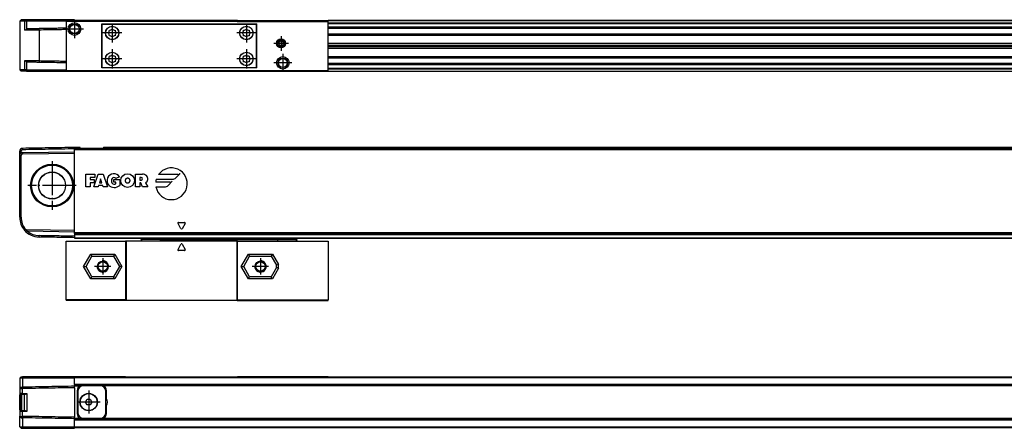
# Model space of a CAD drawing. Header units: millimetres. Extents: x -500 to 879, y -326 to 328.
# Tile 17 of 19: x 179 to 529, y 72 to 217. Entities that reach past the tile are written whole.
import ezdxf

# ---------------------------------------------------------------- set-up
doc = ezdxf.new("R2010")
doc.units = ezdxf.units.MM
doc.linetypes.add('DOT_CENTER', pattern=[14, 12, -1, 0, -1])
doc.layers.add('1', color=7, linetype='Continuous')

# ---------------------------------------------------------------- blocks, each defined once
blk = doc.blocks.new('REGLA_S-520-T__1', base_point=(179.5, 198.35))
at = {"color": 7, "linetype": 'Continuous'}
for p, q in [((180, 216.65), (179.5, 216.15)), ((179.5, 216.15), (179.5, 198.85)), ((181.2, 216.15), (179.5, 216.15)), ((181.58, 216.65), (180, 216.65)), ((181.94, 216.15), (181.2, 216.15)), ((181.95, 216.65), (181.58, 216.65)), ((196, 216.15), (181.94, 216.15)), ((182.26, 213.41), (181.94, 213.19)), ((199, 216.65), (181.95, 216.65)), ((199, 216.65), (199, 216.35)), ((204.73, 216.35), (199, 216.35)), ((213.27, 216.35), (204.73, 216.35)), ((217.13, 216.35), (213.27, 216.35)), ((256.87, 216.35), (217.13, 216.35)), ((256.87, 216.35), (260.73, 216.35)), ((260.73, 216.35), (269.27, 216.35)), ((269.27, 216.35), (289, 216.35)), ((818, 216.35), (289, 216.35)), ((289, 213.81), (818, 213.81)), ((818, 211.38), (289, 211.38)), ((289, 208.3), (815, 208.3)), ((289, 207.64), (815, 207.64)), ((815, 207.35), (289, 207.35)), ((815, 207.06), (289, 207.06)), ((815, 206.4), (289, 206.4)), ((289, 203.32), (818, 203.32)), ((182.26, 201.59), (181.94, 201.81)), ((818, 200.89), (289, 200.89)), ((180, 198.35), (179.5, 198.85)), ((181.2, 198.85), (179.5, 198.85)), ((181.58, 198.35), (180, 198.35)), ((181.94, 198.85), (181.2, 198.85)), ((181.95, 198.35), (181.58, 198.35)), ((181.94, 198.85), (196, 198.85)), ((181.95, 198.35), (196, 198.35)), ((196, 198.35), (198.95, 198.35)), ((199, 198.35), (217.13, 198.35)), ((217.13, 198.35), (256.87, 198.35)), ((256.87, 198.35), (289, 198.35)), ((289, 198.35), (818, 198.35))]:
    blk.add_line(p, q, dxfattribs=at)
at = {"color": 3, "linetype": 'Continuous'}
for p, q in [((181.58, 216.65), (181.2, 216.15)), ((181.2, 216.15), (181.2, 212.89)), ((181.95, 216.65), (181.94, 216.15)), ((181.94, 216.15), (181.94, 213.19)), ((186.38, 212.98), (186.38, 213.48)), ((256.82, 216.25), (217.18, 216.25)), ((818, 216.25), (289, 216.25)), ((289, 215.53), (818, 215.53)), ((289, 215.35), (818, 215.35)), ((289, 214.09), (818, 214.09)), ((289, 213.61), (818, 213.61)), ((186.38, 212.98), (186.38, 202.02)), ((818, 211.58), (289, 211.58)), ((289, 211.24), (815, 211.24)), ((815, 211.04), (289, 211.04)), ((289, 203.66), (815, 203.66)), ((815, 203.46), (289, 203.46)), ((289, 203.12), (818, 203.12)), ((181.2, 202.11), (181.2, 198.85)), ((181.94, 201.81), (181.94, 198.85)), ((186.38, 202.02), (186.38, 201.52)), ((818, 201.09), (289, 201.09)), ((818, 200.61), (289, 200.61)), ((818, 199.35), (289, 199.35)), ((181.58, 198.35), (181.2, 198.85)), ((181.95, 198.35), (181.94, 198.85)), ((217.18, 198.45), (256.82, 198.45)), ((818, 199.17), (289, 199.17)), ((289, 198.45), (818, 198.45))]:
    blk.add_line(p, q, dxfattribs=at)
at = {"color": 7, "linetype": 'Continuous'}
for points, knots in [([(186.38, 213.48), (185.93, 213.47), (185.05, 213.46), (183.91, 213.44), (182.99, 213.42), (182.5, 213.41), (182.26, 213.41)], [0, 0, 0, 0, 1.348748, 2.635871, 3.411692, 4.119118, 4.119118, 4.119118, 4.119118]), ([(196, 213.65), (195.45, 213.64), (194.35, 213.62), (192.19, 213.58), (189.54, 213.53), (187.43, 213.5), (186.38, 213.48)], [0, 0, 0, 0, 1.651431, 3.302863, 6.463121, 9.622621, 9.622621, 9.622621, 9.622621]), ([(181.28, 212.89), (181.26, 212.89), (181.24, 212.89), (181.21, 212.89), (181.2, 212.89)], [0, 0, 0, 0, 0.03784451, 0.07535163, 0.07535163, 0.07535163, 0.07535163]), ([(181.94, 213.19), (181.88, 213.15), (181.75, 213.07), (181.57, 212.98), (181.41, 212.92), (181.31, 212.9), (181.28, 212.89)], [0, 0, 0, 0, 0.2322232, 0.4424336, 0.6194337, 0.7344718, 0.7344718, 0.7344718, 0.7344718]), ([(186.38, 212.98), (185.89, 212.97), (184.95, 212.96), (183.6, 212.93), (182.38, 212.91), (181.63, 212.9), (181.28, 212.89)], [0, 0, 0, 0, 1.45285, 2.839722, 4.057135, 5.101104, 5.101104, 5.101104, 5.101104]), ([(196, 213.15), (195.45, 213.14), (194.35, 213.12), (192.19, 213.08), (189.54, 213.03), (187.43, 213), (186.38, 212.98)], [0, 0, 0, 0, 1.651431, 3.302863, 6.463247, 9.623627, 9.623627, 9.623627, 9.623627]), ([(181.29, 202.11), (181.28, 202.11), (181.25, 202.11), (181.22, 202.11), (181.2, 202.11)], [0, 0, 0, 0, 0.04570452, 0.09092027, 0.09092027, 0.09092027, 0.09092027]), ([(186.38, 202.02), (185.89, 202.03), (184.95, 202.04), (183.6, 202.07), (182.39, 202.09), (181.64, 202.1), (181.29, 202.11)], [0, 0, 0, 0, 1.45285, 2.839722, 4.047794, 5.085535, 5.085535, 5.085535, 5.085535]), ([(181.29, 202.11), (181.33, 202.1), (181.42, 202.07), (181.56, 202.02), (181.74, 201.94), (181.87, 201.86), (181.94, 201.81)], [0, 0, 0, 0, 0.1301788, 0.2770345, 0.4475943, 0.7194568, 0.7194568, 0.7194568, 0.7194568]), ([(186.38, 201.52), (185.93, 201.53), (185.05, 201.54), (183.91, 201.56), (182.99, 201.58), (182.5, 201.59), (182.26, 201.59)], [0, 0, 0, 0, 1.348748, 2.635871, 3.411692, 4.119118, 4.119118, 4.119118, 4.119118]), ([(196, 201.85), (195.45, 201.86), (194.35, 201.88), (192.19, 201.92), (189.54, 201.97), (187.43, 202), (186.38, 202.02)], [0, 0, 0, 0, 1.651431, 3.302863, 6.463247, 9.623627, 9.623627, 9.623627, 9.623627]), ([(196, 201.35), (195.45, 201.36), (194.35, 201.38), (192.19, 201.42), (189.54, 201.47), (187.43, 201.5), (186.38, 201.52)], [0, 0, 0, 0, 1.651431, 3.302863, 6.463121, 9.622621, 9.622621, 9.622621, 9.622621])]:
    blk.add_open_spline(points, degree=3, knots=knots, dxfattribs=at)
blk = doc.blocks.new('CABEZA_ROSCADA_REGLA_S__2', base_point=(196, 198.35))
at = {"color": 7, "linetype": 'Continuous'}
for p, q in [((199, 216.35), (196, 216.35)), ((196, 216.35), (196, 216.05)), ((196, 216.05), (196, 198.65)), ((217.3, 216.05), (196, 216.05)), ((204.73, 216.35), (199, 216.35)), ((213.27, 216.35), (204.73, 216.35)), ((208.65, 215.15), (209.55, 215.15)), ((208.65, 199.55), (208.65, 215.15)), ((209.55, 215), (208.82, 215)), ((208.82, 199.7), (208.82, 215)), ((209.55, 215.15), (262.8, 215.15)), ((209.55, 215.15), (209.55, 215)), ((262.8, 215), (209.55, 215)), ((217.13, 216.35), (213.27, 216.35)), ((217.3, 216.05), (217.13, 216.35)), ((256.7, 216.05), (217.3, 216.05)), ((256.87, 216.35), (256.7, 216.05)), ((256.7, 216.05), (289, 216.05)), ((256.87, 216.35), (260.73, 216.35)), ((260.73, 216.35), (269.27, 216.35)), ((262.8, 215.15), (263.7, 215.15)), ((262.8, 215), (262.8, 215.15)), ((263.52, 215), (262.8, 215)), ((263.52, 215), (263.52, 199.7)), ((263.7, 199.55), (263.7, 215.15)), ((269.27, 216.35), (289, 216.35)), ((289, 216.05), (289, 216.35)), ((289, 198.65), (289, 216.05)), ((272.3, 209.12), (271.55, 208.68)), ((271.55, 208.68), (271.55, 207.82)), ((271.55, 207.82), (272.3, 207.38)), ((273.05, 208.68), (272.3, 209.12)), ((272.3, 207.38), (273.05, 207.82)), ((273.05, 207.82), (273.05, 208.68)), ((209.55, 199.55), (208.65, 199.55)), ((208.82, 199.7), (209.55, 199.7)), ((209.55, 199.7), (262.8, 199.7)), ((209.55, 199.7), (209.55, 199.55)), ((262.8, 199.55), (209.55, 199.55)), ((262.8, 199.7), (263.52, 199.7)), ((262.8, 199.55), (262.8, 199.7)), ((263.7, 199.55), (262.8, 199.55)), ((196, 198.65), (217.3, 198.65)), ((196, 198.65), (196, 198.35)), ((196, 198.35), (198.95, 198.35)), ((198.95, 198.35), (199, 198.35)), ((199, 198.35), (217.13, 198.35)), ((217.13, 198.35), (217.3, 198.65)), ((217.3, 198.65), (256.7, 198.65)), ((256.7, 198.65), (289, 198.65)), ((256.7, 198.65), (256.87, 198.35)), ((256.87, 198.35), (289, 198.35)), ((289, 198.35), (289, 198.65))]:
    blk.add_line(p, q, dxfattribs=at)
for centre, radius in [((198.95, 213.35), 2.24), ((198.95, 213.35), 1.74), ((198.95, 213.35), 1.62), ((212.35, 211.95), 2.4), ((212.35, 211.95), 2.35), ((260, 211.95), 2.4), ((260, 211.95), 2.35), ((272.3, 208.25), 1.6), ((272.3, 208.25), 1.43), ((272.3, 208.25), 1.25), ((212.35, 202.75), 2.4), ((212.35, 202.75), 2.35), ((260, 202.75), 2.4), ((260, 202.75), 2.35), ((272.95, 201.35), 2.2), ((272.95, 201.35), 1.7), ((272.95, 201.35), 1.6)]:
    blk.add_circle(centre, radius, dxfattribs=at)
for centre, start, end in [((211.32, 214.45), 271.4323, 313.5677), ((213.38, 214.45), 226.4323, 268.5677), ((258.97, 214.45), 271.4323, 313.5677), ((261.03, 214.45), 226.4323, 268.5677), ((209.85, 212.98), 316.4323, 358.5677), ((209.85, 210.92), 1.4323, 43.5677), ((211.32, 209.45), 46.4323, 88.5677), ((213.38, 209.45), 91.4323, 133.5677), ((214.85, 212.98), 181.4323, 223.5677), ((214.85, 210.92), 136.4323, 178.5677), ((257.5, 212.98), 316.4323, 358.5677), ((257.5, 210.92), 1.4323, 43.5677), ((258.97, 209.45), 46.4323, 88.5677), ((261.03, 209.45), 91.4323, 133.5677), ((262.5, 212.98), 181.4323, 223.5677), ((262.5, 210.92), 136.4323, 178.5677), ((209.85, 203.78), 316.4323, 358.5677), ((211.32, 205.25), 271.4323, 313.5677), ((213.38, 205.25), 226.4323, 268.5677), ((214.85, 203.78), 181.4323, 223.5677), ((257.5, 203.78), 316.4323, 358.5677), ((258.97, 205.25), 271.4323, 313.5677), ((261.03, 205.25), 226.4323, 268.5677), ((262.5, 203.78), 181.4323, 223.5677), ((209.85, 201.72), 1.4323, 43.5677), ((211.32, 200.25), 46.4323, 88.5677), ((213.38, 200.25), 91.4323, 133.5677), ((214.85, 201.72), 136.4323, 178.5677), ((257.5, 201.72), 1.4323, 43.5677), ((258.97, 200.25), 46.4323, 88.5677), ((261.03, 200.25), 91.4323, 133.5677), ((262.5, 201.72), 136.4323, 178.5677)]:
    blk.add_arc(centre, 1.5, start, end, dxfattribs=at)
at = {"layer": '1', "color": 2, "linetype": 'DOT_CENTER'}
for p, q in [((202.19, 213.35), (195.7, 213.35)), ((198.95, 216.59), (198.95, 210.11)), ((212.35, 215.35), (212.35, 208.55)), ((260, 215.35), (260, 208.55)), ((215.75, 211.95), (208.95, 211.95)), ((263.4, 211.95), (256.6, 211.95)), ((272.3, 210.85), (272.3, 205.65)), ((274.9, 208.25), (269.7, 208.25)), ((212.35, 206.15), (212.35, 199.35)), ((260, 206.15), (260, 199.35)), ((272.95, 204.55), (272.95, 198.15)), ((215.75, 202.75), (208.95, 202.75)), ((263.4, 202.75), (256.6, 202.75)), ((276.15, 201.35), (269.75, 201.35))]:
    blk.add_line(p, q, dxfattribs=at)
blk = doc.blocks.new('REGLA_S2-520-T__3', base_point=(179.5, 198.35))
for name, p in [('REGLA_S-520-T__1', (179.5, 198.35)), ('CABEZA_ROSCADA_REGLA_S__2', (196, 198.35))]:
    blk.add_blockref(name, p)
blk = doc.blocks.new('Bottom4', base_point=(283.5, 207.5))
blk.add_blockref('REGLA_S2-520-T__3', (179.5, 198.35))
blk = doc.blocks.new('CABEZA_ROSCADA_REGLA_S__4', base_point=(196, 117.05))
at = {"color": 7, "linetype": 'Continuous'}
for p, q in [((196, 117.35), (196, 138.15)), ((196, 138.15), (217.13, 138.15)), ((217.3, 138.15), (217.13, 138.15)), ((217.13, 138.15), (217.13, 117.35)), ((217.3, 138.15), (217.3, 117.05)), ((222.37, 138.15), (217.3, 138.15)), ((222.3, 139.15), (222.79, 138.66)), ((222.78, 138.15), (222.37, 138.15)), ((229.4, 138.15), (222.78, 138.15)), ((229.4, 138.74), (228.99, 139.15)), ((256.7, 138.15), (229.4, 138.15)), ((235.72, 135.18), (236.78, 137.03)), ((237.22, 137.03), (238.28, 135.18)), ((256.7, 117.05), (256.7, 138.15)), ((256.87, 138.15), (256.7, 138.15)), ((256.87, 138.15), (271.19, 138.15)), ((256.87, 117.35), (256.87, 138.15)), ((271.6, 139.15), (271.19, 138.74)), ((271.19, 138.15), (277.79, 138.15)), ((277.78, 138.66), (278.27, 139.15)), ((277.79, 138.15), (278.21, 138.15)), ((278.21, 138.15), (289, 138.15)), ((289, 138.15), (289, 117.35)), ((204.73, 133.55), (205.16, 132.8)), ((213.27, 133.55), (212.84, 132.8)), ((238.07, 134.8), (235.93, 134.8)), ((260.73, 133.55), (261.16, 132.8)), ((269.27, 133.55), (268.84, 132.8)), ((203.05, 129.15), (205.16, 132.8)), ((205.16, 132.8), (212.84, 132.8)), ((212.84, 132.8), (214.95, 129.15)), ((259.05, 129.15), (261.16, 132.8)), ((261.16, 132.8), (268.84, 132.8)), ((268.84, 132.8), (270.7, 129.58)), ((271.45, 129.78), (270.7, 129.58)), ((270.7, 128.72), (270.7, 129.58)), ((202.19, 129.15), (203.05, 129.15)), ((205.16, 125.5), (203.05, 129.15)), ((214.95, 129.15), (212.84, 125.5)), ((215.81, 129.15), (214.95, 129.15)), ((258.19, 129.15), (259.05, 129.15)), ((261.16, 125.5), (259.05, 129.15)), ((270.7, 128.72), (268.84, 125.5)), ((271.45, 128.52), (270.7, 128.72)), ((204.73, 124.75), (205.16, 125.5)), ((212.84, 125.5), (205.16, 125.5)), ((213.27, 124.75), (212.84, 125.5)), ((260.73, 124.75), (261.16, 125.5)), ((268.84, 125.5), (261.16, 125.5)), ((269.27, 124.75), (268.84, 125.5)), ((217.13, 117.35), (196, 117.35)), ((196, 117.35), (196, 117.05)), ((217.3, 117.05), (196, 117.05)), ((217.3, 117.05), (217.13, 117.35)), ((256.7, 117.05), (217.3, 117.05)), ((256.87, 117.35), (256.7, 117.05)), ((256.7, 117.05), (289, 117.05)), ((256.87, 117.35), (289, 117.35)), ((289, 117.05), (289, 117.35))]:
    blk.add_line(p, q, dxfattribs=at)
at = {"color": 3, "linetype": 'Continuous'}
for p, q in [((222.46, 139.15), (222.87, 138.74)), ((229.4, 138.74), (222.87, 138.74)), ((229.45, 138.65), (271.14, 138.65)), ((271.19, 138.74), (277.7, 138.74)), ((277.7, 138.74), (278.11, 139.15)), ((202.19, 129.15), (204.73, 133.55)), ((204.73, 133.55), (213.27, 133.55)), ((213.27, 133.55), (215.81, 129.15)), ((258.19, 129.15), (260.73, 133.55)), ((260.73, 133.55), (269.27, 133.55)), ((269.27, 133.55), (271.45, 129.78)), ((271.45, 128.52), (271.45, 129.78)), ((204.73, 124.75), (202.19, 129.15)), ((215.81, 129.15), (213.27, 124.75)), ((260.73, 124.75), (258.19, 129.15)), ((271.45, 128.52), (269.27, 124.75)), ((213.27, 124.75), (204.73, 124.75)), ((269.27, 124.75), (260.73, 124.75))]:
    blk.add_line(p, q, dxfattribs=at)
at = {"color": 7, "linetype": 'Continuous'}
for centre, radius in [((209, 129.15), 1.9), ((209, 129.15), 1.65), ((265, 129.15), 1.9), ((265, 129.15), 1.65)]:
    blk.add_circle(centre, radius, dxfattribs=at)
for centre, radius, start, end in [((229.32, 138.64), 0.131, 3.7675, 48.9854), ((237, 136.9), 0.25, 30, 150), ((271.27, 138.64), 0.13, 131.0124, 176.2306), ((235.93, 135.05), 0.25, 150, 270), ((238.07, 135.05), 0.25, 270, 30)]:
    blk.add_arc(centre, radius, start, end, dxfattribs=at)
for points, knots in [([(222.37, 138.15), (222.39, 138.15), (222.46, 138.16), (222.57, 138.22), (222.69, 138.31), (222.77, 138.44), (222.81, 138.55), (222.81, 138.62), (222.8, 138.65), (222.79, 138.66)], [0, 0, 0, 0, 0.0741131, 0.2021641, 0.3703055, 0.5215737, 0.6576733, 0.7087042, 0.7462659, 0.7462659, 0.7462659, 0.7462659]), ([(229.45, 138.65), (229.45, 138.58), (229.45, 138.47), (229.43, 138.31), (229.43, 138.21), (229.41, 138.16), (229.4, 138.15)], [0, 0, 0, 0, 0.1945783, 0.3538246, 0.4620183, 0.5052321, 0.5052321, 0.5052321, 0.5052321]), ([(271.19, 138.15), (271.18, 138.16), (271.16, 138.21), (271.16, 138.31), (271.14, 138.47), (271.14, 138.58), (271.14, 138.65)], [0, 0, 0, 0, 0.0431727, 0.1513554, 0.3105983, 0.5051762, 0.5051762, 0.5051762, 0.5051762]), ([(277.78, 138.66), (277.77, 138.64), (277.75, 138.59), (277.78, 138.49), (277.83, 138.4), (277.9, 138.3), (278.01, 138.21), (278.12, 138.16), (278.19, 138.15), (278.21, 138.15)], [0, 0, 0, 0, 0.0620833, 0.1761379, 0.2724647, 0.3813167, 0.5449043, 0.6708686, 0.7457629, 0.7457629, 0.7457629, 0.7457629])]:
    blk.add_open_spline(points, degree=3, knots=knots, dxfattribs=at)
at = {"color": 3, "linetype": 'Continuous'}
for points, knots in [([(222.78, 138.15), (222.8, 138.17), (222.84, 138.21), (222.85, 138.35), (222.87, 138.53), (222.87, 138.67), (222.87, 138.74)], [0, 0, 0, 0, 0.0612673, 0.1973464, 0.391351, 0.6083017, 0.6083017, 0.6083017, 0.6083017]), ([(222.87, 138.74), (222.86, 138.73), (222.84, 138.71), (222.82, 138.68), (222.8, 138.67), (222.79, 138.66), (222.79, 138.66)], [0, 0, 0, 0, 0.0443949, 0.0806482, 0.1079614, 0.1118633, 0.1118633, 0.1118633, 0.1118633]), ([(277.7, 138.74), (277.7, 138.67), (277.7, 138.53), (277.72, 138.35), (277.73, 138.21), (277.78, 138.17), (277.79, 138.15)], [0, 0, 0, 0, 0.2168263, 0.4106589, 0.5465665, 0.6076479, 0.6076479, 0.6076479, 0.6076479]), ([(277.78, 138.66), (277.78, 138.66), (277.78, 138.67), (277.76, 138.68), (277.74, 138.71), (277.72, 138.73), (277.7, 138.74)], [0, 0, 0, 0, 0.0104252, 0.0208504, 0.0659319, 0.1120602, 0.1120602, 0.1120602, 0.1120602])]:
    blk.add_open_spline(points, degree=3, knots=knots, dxfattribs=at)
at = {"layer": '1', "color": 2, "linetype": 'DOT_CENTER'}
for p, q in [((209, 132.05), (209, 126.25)), ((265, 132.05), (265, 126.25)), ((211.9, 129.15), (206.1, 129.15)), ((267.9, 129.15), (262.1, 129.15))]:
    blk.add_line(p, q, dxfattribs=at)
at = {"layer": '1', "color": 30, "linetype": 'Continuous'}
for centre in [(209, 129.15), (265, 129.15)]:
    blk.add_arc(centre, 2, 175, 95, dxfattribs=at)
blk = doc.blocks.new('REGLA_S-520-T__5', base_point=(179.5, 139.15))
at = {"color": 7, "linetype": 'Continuous'}
for p, q in [((199, 171.15), (199, 171.35)), ((200.74, 171.35), (199, 171.35)), ((807.54, 171.35), (209.46, 171.35)), ((179.5, 168.53), (179.5, 170.03)), ((179.5, 146.57), (179.5, 168.53)), ((180, 146.57), (180, 168.53)), ((180.48, 169.53), (199, 169.85)), ((180.49, 169.03), (199, 169.35)), ((199, 170.85), (199, 171.15)), ((199, 170.66), (199, 170.85)), ((199, 170.85), (818, 170.85)), ((199, 169.85), (199, 170.66)), ((199, 169.35), (199, 169.85)), ((199, 141.85), (199, 169.35)), ((201.03, 171.15), (202.1, 171.15)), ((202.1, 171.15), (208.1, 171.15)), ((208.1, 171.15), (209.17, 171.15)), ((182.26, 141.64), (181.94, 141.65)), ((199, 141.85), (181.95, 142.15)), ((199, 141.35), (182.26, 141.64)), ((199, 141.35), (199, 141.85)), ((199, 141.05), (199, 141.35)), ((199, 140.88), (199, 141.05)), ((199, 140.88), (199, 140.46)), ((199, 140.46), (199, 140.43)), ((199, 140.43), (199, 139.85)), ((199, 140.43), (818, 140.43)), ((199, 139.85), (199, 139.35)), ((199, 139.35), (199, 139.15)), ((199, 139.15), (818, 139.15))]:
    blk.add_line(p, q, dxfattribs=at)
at = {"color": 3, "linetype": 'Continuous'}
for p, q in [((179.5, 170.03), (180, 170.03)), ((179.5, 168.53), (180, 168.53)), ((180.48, 171.03), (180.49, 170.53)), ((180.48, 169.53), (180.49, 169.03)), ((201.03, 171.15), (199, 171.15)), ((199, 170.66), (818, 170.66)), ((202.1, 170.86), (202.1, 171.15)), ((208.1, 170.86), (208.1, 171.15)), ((807.83, 171.15), (209.17, 171.15)), ((203, 157.35), (203, 161.85)), ((203, 161.85), (206.19, 161.85)), ((205.81, 157.35), (207.31, 161.85)), ((206.19, 161.85), (206.19, 160.72)), ((207.31, 161.85), (209.19, 161.85)), ((209.19, 161.85), (210.69, 157.35)), ((215, 160.91), (213.6, 160.35)), ((220.65, 157.35), (220.65, 161.85)), ((220.65, 161.85), (223.09, 161.85)), ((235.69, 161.77), (228.83, 161.77)), ((234.93, 160.57), (236.43, 162.07)), ((204.5, 157.35), (203, 157.35)), ((206.19, 160.72), (204.5, 160.72)), ((204.5, 160.72), (204.5, 159.97)), ((204.5, 159.97), (206, 159.97)), ((204.5, 158.85), (204.5, 157.35)), ((206, 158.85), (204.5, 158.85)), ((207.31, 157.35), (205.81, 157.35)), ((206, 159.97), (206, 158.85)), ((207.5, 157.91), (207.31, 157.35)), ((209, 157.91), (207.5, 157.91)), ((208.25, 160.16), (207.81, 158.85)), ((207.81, 158.85), (208.69, 158.85)), ((208.69, 158.85), (208.25, 160.16)), ((209.19, 157.35), (209, 157.91)), ((210.69, 157.35), (209.19, 157.35)), ((212.95, 159.97), (215.01, 159.97)), ((212.95, 159.04), (212.95, 159.97)), ((213.7, 159.04), (212.95, 159.04)), ((213.7, 158.47), (213.7, 159.04)), ((215.01, 159.97), (215.01, 157.91)), ((222.15, 157.35), (220.65, 157.35)), ((222.62, 160.72), (222.15, 160.72)), ((222.15, 160.72), (222.15, 159.79)), ((222.15, 159.79), (222.62, 159.79)), ((222.15, 158.85), (222.15, 157.35)), ((222.53, 158.85), (222.15, 158.85)), ((223.09, 157.35), (222.53, 158.85)), ((224.96, 157.35), (223.09, 157.35)), ((224.13, 158.85), (224.96, 157.35)), ((232.96, 159.04), (227.79, 159.04)), ((227.88, 157.35), (231, 157.35)), ((228, 160.08), (233.73, 160.08)), ((232.2, 157.84), (233.7, 159.34)), ((180, 146.57), (179.5, 146.57)), ((236.78, 142.53), (235.72, 144.37)), ((235.93, 144.75), (238.07, 144.75)), ((238.28, 144.37), (237.22, 142.53)), ((181.58, 142.32), (181.2, 141.99)), ((181.95, 142.15), (181.94, 141.65)), ((186.38, 139.57), (186.38, 140.07)), ((818, 141.05), (199, 141.05)), ((818, 140.88), (199, 140.88)), ((199, 140.46), (818, 140.46)), ((199, 139.35), (818, 139.35))]:
    blk.add_line(p, q, dxfattribs=at)
at = {"color": 7, "linetype": 'Continuous'}
for radius in [7.61, 7.35, 7.25, 4.8, 4.75]:
    blk.add_circle((191, 157.85), radius, dxfattribs=at)
at = {"color": 3, "linetype": 'Continuous'}
blk.add_circle((217.82, 159.6), 2.44, dxfattribs=at)
at = {"color": 7, "linetype": 'Continuous'}
for centre, radius, start, end in [((180.5, 170.03), 1, 90.9948, 180.0052), ((180.5, 168.53), 1, 120.005, 180), ((180.5, 170.03), 0.5, 91.4974, 180.0056), ((180.5, 168.53), 1, 91, 120.005), ((180.5, 168.53), 0.5, 91, 180), ((186.5, 146.57), 7, 180, 220.8142), ((186.5, 146.57), 6.5, 180, 220.8142), ((186.5, 146.57), 7, 220.8142, 269), ((181.96, 142.65), 1, 220.8142, 269), ((181.96, 142.65), 0.5, 220.8142, 269), ((186.5, 146.57), 6.5, 229.2891, 268.9325)]:
    blk.add_arc(centre, radius, start, end, dxfattribs=at)
at = {"color": 3, "linetype": 'Continuous'}
for centre, radius, start, end in [((212.94, 159.6), 2.44, 32.579, 219.5977), ((223.09, 159.65), 2.2, 50.7613, 90), ((223.54, 160.21), 1.48, 293.2767, 50.7613), ((233.39, 158.47), 5.63, 191.537, 144.197), ((235.69, 162.81), 1.04, 270, 315), ((213.1, 159.96), 2.8, 223.129, 312.9833), ((214.07, 159.5), 1.97, 154.6231, 202.6199), ((212.95, 159.04), 0.75, 202.6199, 270), ((212.94, 159.97), 0.752, 29.9189, 150.0811), ((212.95, 159.88), 1.59, 270, 298.0725), ((222.62, 160.26), 0.469, 270, 90), ((233.39, 158.47), 5.63, 163.4412, 174.2608), ((231, 159.04), 1.69, 270, 315), ((232.96, 160.08), 1.04, 270, 315), ((233.73, 161.77), 1.69, 270, 315), ((235.93, 144.5), 0.25, 90, 210), ((238.07, 144.5), 0.25, 330, 90), ((237, 142.65), 0.25, 210, 330)]:
    blk.add_arc(centre, radius, start, end, dxfattribs=at)
at = {"color": 7, "linetype": 'Continuous'}
for points, knots in [([(199, 171.35), (197.46, 171.32), (194.37, 171.27), (189.75, 171.19), (185.12, 171.11), (182.03, 171.05), (180.48, 171.03)], [0, 0, 0, 0, 4.625706, 9.251412, 13.885842, 18.520273, 18.520273, 18.520273, 18.520273]), ([(201.03, 171.15), (201.02, 171.18), (201, 171.25), (200.92, 171.3), (200.83, 171.34), (200.77, 171.35), (200.74, 171.35)], [0, 0, 0, 0, 0.0950945, 0.2040772, 0.2937684, 0.3846964, 0.3846964, 0.3846964, 0.3846964]), ([(209.46, 171.35), (209.43, 171.35), (209.37, 171.34), (209.28, 171.3), (209.2, 171.25), (209.18, 171.18), (209.17, 171.15)], [0, 0, 0, 0, 0.090928, 0.1806192, 0.2896018, 0.3846964, 0.3846964, 0.3846964, 0.3846964]), ([(180, 169.39), (180, 169.5), (180, 169.71), (180, 169.92), (180, 170.03)], [0, 0, 0, 0, 0.3170095, 0.6340198, 0.6340198, 0.6340198, 0.6340198]), ([(199, 170.85), (197.46, 170.82), (194.37, 170.77), (189.75, 170.69), (185.12, 170.61), (182.03, 170.55), (180.49, 170.53)], [0, 0, 0, 0, 4.625706, 9.251412, 13.88531, 18.516016, 18.516016, 18.516016, 18.516016]), ([(199, 139.85), (197.95, 139.87), (195.85, 139.91), (192.69, 139.96), (189.54, 140.02), (187.43, 140.05), (186.38, 140.07)], [0, 0, 0, 0, 3.154276, 6.303318, 9.463576, 12.623075, 12.623075, 12.623075, 12.623075]), ([(199, 139.35), (197.95, 139.37), (195.85, 139.41), (192.69, 139.46), (189.54, 139.52), (187.43, 139.55), (186.38, 139.57)], [0, 0, 0, 0, 3.15166, 6.30332, 9.463705, 12.62409, 12.62409, 12.62409, 12.62409])]:
    blk.add_open_spline(points, degree=3, knots=knots, dxfattribs=at)
for points in [[(201.03, 170.86), (201.03, 170.91), (201.03, 171), (201.03, 171.1), (201.03, 171.15)], [(209.17, 171.15), (209.17, 171.1), (209.17, 171), (209.17, 170.91), (209.17, 170.86)]]:
    blk.add_open_spline(points, degree=3, dxfattribs=at)
at = {"color": 3, "linetype": 'Continuous'}
blk.add_open_spline([(217.82, 160.54), (217.81, 160.54), (217.78, 160.54), (217.72, 160.53), (217.63, 160.51), (217.54, 160.47), (217.44, 160.41), (217.34, 160.33), (217.26, 160.22), (217.2, 160.12), (217.15, 160.03), (217.11, 159.91), (217.08, 159.8), (217.07, 159.69), (217.07, 159.6), (217.07, 159.48), (217.09, 159.34), (217.14, 159.2), (217.2, 159.07), (217.25, 158.98), (217.31, 158.91), (217.37, 158.84), (217.47, 158.76), (217.58, 158.71), (217.7, 158.67), (217.81, 158.66), (217.93, 158.67), (218.02, 158.69), (218.11, 158.73), (218.18, 158.77), (218.26, 158.83), (218.33, 158.9), (218.39, 158.98), (218.44, 159.07), (218.5, 159.2), (218.55, 159.36), (218.57, 159.53), (218.57, 159.71), (218.54, 159.87), (218.5, 160), (218.46, 160.1), (218.41, 160.17), (218.37, 160.23), (218.32, 160.3), (218.24, 160.38), (218.16, 160.44), (218.06, 160.49), (217.97, 160.52), (217.89, 160.53), (217.84, 160.54), (217.83, 160.54), (217.82, 160.54)], degree=3, knots=[0, 0, 0, 0, 0.034231, 0.07521, 0.197599, 0.299731, 0.376674, 0.533215, 0.703837, 0.771814, 0.873487, 1.004329, 1.161722, 1.228284, 1.321711, 1.437519, 1.572287, 1.743813, 1.885155, 1.994213, 2.066212, 2.157344, 2.281032, 2.428793, 2.5263, 2.657824, 2.758894, 2.886962, 2.94771, 3.029527, 3.130784, 3.251427, 3.321008, 3.428874, 3.569936, 3.741826, 3.921799, 4.100676, 4.277662, 4.406914, 4.514261, 4.597512, 4.653336, 4.737848, 4.849137, 4.98048, 5.061468, 5.162609, 5.280909, 5.298536, 5.316127, 5.316127, 5.316127, 5.316127], dxfattribs=at)
at = {"layer": '1', "color": 2, "linetype": 'DOT_CENTER'}
for p, q in [((191, 166.46), (191, 149.24)), ((199.61, 157.85), (182.39, 157.85))]:
    blk.add_line(p, q, dxfattribs=at)
blk = doc.blocks.new('REGLA_S2-520-T__6', base_point=(179.5, 117.05))
for name, p in [('REGLA_S-520-T__5', (179.5, 139.15)), ('CABEZA_ROSCADA_REGLA_S__4', (196, 117.05))]:
    blk.add_blockref(name, p)
blk = doc.blocks.new('Front4', base_point=(283.5, 144.2))
blk.add_blockref('REGLA_S2-520-T__6', (179.5, 117.05))
blk = doc.blocks.new('CABEZA_ROSCADA_REGLA_S__22', base_point=(196, 72.05))
at = {"color": 7, "linetype": 'Continuous'}
for p, q in [((198.95, 90.05), (196, 90.05)), ((199, 90.05), (198.95, 90.05)), ((217.13, 90.05), (199, 90.05)), ((289, 90.05), (256.87, 90.05)), ((199, 72.05), (204.73, 72.05)), ((204.73, 72.05), (213.27, 72.05)), ((213.27, 72.05), (217.13, 72.05)), ((256.87, 72.05), (260.73, 72.05)), ((260.73, 72.05), (269.27, 72.05)), ((269.27, 72.05), (289, 72.05))]:
    blk.add_line(p, q, dxfattribs=at)
blk = doc.blocks.new('REGLA_S-520-T__23', base_point=(179.5, 71.75))
at = {"color": 7, "linetype": 'Continuous'}
for p, q in [((180, 90.05), (179.5, 89.55)), ((180.48, 89.55), (179.5, 89.55)), ((179.5, 89.55), (179.5, 85.81)), ((180, 90.05), (180.49, 90.05)), ((199, 89.55), (180.48, 89.55)), ((196, 90.05), (180.49, 90.05)), ((198.95, 90.05), (196, 90.05)), ((198.95, 90), (198.95, 90.05)), ((199, 90), (198.95, 90)), ((199, 90.05), (199, 90)), ((217.13, 90.05), (199, 90.05)), ((199, 90), (199, 89.78)), ((199, 89.55), (199, 89.78)), ((199, 87.32), (199, 89.55)), ((217.13, 90.05), (256.87, 90.05)), ((289, 90.05), (256.87, 90.05)), ((289, 90.05), (818, 90.05)), ((179.5, 85.81), (180, 86.32)), ((179.5, 85.81), (179.5, 84.1)), ((179.5, 84.1), (179.5, 77.7)), ((199, 87.32), (199, 87.05)), ((199, 87.05), (201.03, 87.05)), ((199, 87.05), (199, 86.85)), ((199, 86.65), (199, 86.85)), ((199, 86.15), (199, 86.65)), ((200, 76.8), (200, 85.3)), ((200.1, 84.8), (200.1, 77.3)), ((200.74, 86.85), (201.03, 87.05)), ((209.17, 87.05), (201.03, 87.05)), ((208.1, 86.8), (202.1, 86.8)), ((807.83, 87.05), (209.17, 87.05)), ((209.17, 87.05), (209.46, 86.85)), ((210.1, 77.3), (210.1, 84.8)), ((210.2, 85.3), (210.2, 82.37)), ((179.55, 83.45), (179.7, 83.9)), ((179.55, 78.35), (179.55, 83.45)), ((180.49, 83.9), (179.7, 83.9)), ((179.95, 77.9), (179.95, 83.9)), ((180.3, 80.9), (180.3, 83.9)), ((180.3, 77.9), (180.3, 80.9)), ((180.49, 83.9), (181.1, 83.9)), ((181.1, 83.9), (181.49, 83.9)), ((181.1, 83.9), (181.1, 77.9)), ((202.85, 81.05), (203.42, 82.05)), ((203.42, 80.05), (202.85, 81.05)), ((203.42, 82.05), (204.58, 82.05)), ((204.58, 82.05), (205.15, 81.05)), ((205.15, 81.05), (204.58, 80.05)), ((179.5, 77.7), (179.5, 75.99)), ((179.55, 78.35), (179.7, 77.9)), ((180.49, 77.9), (179.7, 77.9)), ((181.1, 77.9), (180.49, 77.9)), ((181.49, 77.9), (181.1, 77.9)), ((204.58, 80.05), (203.42, 80.05)), ((210.2, 79.73), (210.2, 76.8)), ((179.5, 75.99), (180, 75.48)), ((179.5, 72.25), (179.5, 75.99)), ((199, 75.25), (199, 75.65)), ((199, 75.15), (199, 75.25)), ((199, 75.05), (199, 75.15)), ((199, 74.78), (199, 75.05)), ((201.03, 75.05), (199, 75.05)), ((199, 72.32), (199, 74.78)), ((201.03, 75.05), (200.74, 75.25)), ((201.03, 75.05), (209.17, 75.05)), ((202.1, 75.3), (208.1, 75.3)), ((209.46, 75.25), (209.17, 75.05)), ((807.83, 75.05), (209.17, 75.05)), ((179.5, 72.25), (180.48, 72.25)), ((180, 71.75), (179.5, 72.25)), ((180, 71.75), (180.49, 71.75)), ((180.48, 72.25), (199, 72.25)), ((180.49, 71.75), (199, 71.75)), ((199, 72.32), (199, 72.25)), ((199, 72.25), (199, 72.05)), ((199, 72.05), (204.73, 72.05)), ((199, 71.75), (199, 72.05)), ((204.73, 72.05), (213.27, 72.05)), ((213.27, 72.05), (217.13, 72.05)), ((217.13, 72.05), (256.87, 72.05)), ((256.87, 72.05), (260.73, 72.05)), ((260.73, 72.05), (269.27, 72.05)), ((269.27, 72.05), (289, 72.05)), ((289, 72.05), (818, 72.05))]:
    blk.add_line(p, q, dxfattribs=at)
at = {"color": 3, "linetype": 'Continuous'}
for p, q in [((180.49, 90.05), (180.48, 89.55)), ((180.48, 89.55), (180.48, 86.33)), ((199, 89.78), (818, 89.78)), ((180.48, 84.1), (179.5, 84.1)), ((180.48, 85.83), (180.48, 86.33)), ((180.48, 84.1), (180.48, 85.83)), ((180.48, 84.1), (182.08, 84.1)), ((182.08, 84.1), (182.08, 77.7)), ((818, 87.32), (199, 87.32)), ((199, 86.85), (200.74, 86.85)), ((199, 86.15), (199, 75.65)), ((807.54, 86.85), (209.46, 86.85)), ((180.48, 77.7), (179.5, 77.7)), ((182.08, 77.7), (180.48, 77.7)), ((180.48, 75.97), (180.48, 77.7)), ((180.48, 75.97), (180.49, 75.47)), ((180.49, 75.47), (180.48, 72.25)), ((200.74, 75.25), (199, 75.25)), ((199, 74.78), (818, 74.78)), ((807.54, 75.25), (209.46, 75.25)), ((180.48, 72.25), (180.49, 71.75)), ((199, 72.32), (818, 72.32))]:
    blk.add_line(p, q, dxfattribs=at)
at = {"color": 7, "linetype": 'Continuous'}
for radius in [3.1, 3]:
    blk.add_circle((204, 81.05), radius, dxfattribs=at)
for centre, radius, start, end in [((179.7, 84.1), 0.2, 180, 270), ((202, 85.3), 2, 129.195, 180), ((202.1, 84.8), 2, 90, 180), ((208.1, 84.8), 2, 0, 90), ((208.2, 85.3), 2, 0, 50.805), ((208.7, 81.05), 2, 318.5904, 41.4096), ((179.7, 77.7), 0.2, 90, 180), ((202.1, 77.3), 2, 180, 270), ((208.1, 77.3), 2, 270, 0), ((202, 76.8), 2, 180, 230.805), ((208.2, 76.8), 2, 309.195, 0)]:
    blk.add_arc(centre, radius, start, end, dxfattribs=at)
for points, knots in [([(179.5, 85.81), (179.5, 85.81), (179.52, 85.81), (179.55, 85.81), (179.61, 85.81), (179.69, 85.81), (179.82, 85.82), (180, 85.82), (180.18, 85.82), (180.35, 85.82), (180.44, 85.83), (180.48, 85.83)], [0, 0, 0, 0, 0.0098667, 0.0394104, 0.0991166, 0.1836211, 0.2910939, 0.4876034, 0.7157254, 0.8481137, 0.9826962, 0.9826962, 0.9826962, 0.9826962]), ([(180, 86.32), (180.02, 86.32), (180.07, 86.32), (180.17, 86.32), (180.31, 86.32), (180.42, 86.33), (180.48, 86.33)], [0, 0, 0, 0, 0.0707985, 0.1415971, 0.2964668, 0.4826991, 0.4826991, 0.4826991, 0.4826991]), ([(199, 86.65), (197.46, 86.62), (194.37, 86.57), (189.75, 86.49), (185.12, 86.41), (182.03, 86.35), (180.48, 86.33)], [0, 0, 0, 0, 4.625706, 9.251412, 13.885842, 18.520273, 18.520273, 18.520273, 18.520273]), ([(199, 86.15), (197.46, 86.12), (194.37, 86.07), (189.75, 85.99), (185.12, 85.91), (182.03, 85.85), (180.48, 85.83)], [0, 0, 0, 0, 4.625706, 9.251412, 13.885842, 18.520273, 18.520273, 18.520273, 18.520273]), ([(181.49, 83.9), (181.53, 83.9), (181.63, 83.92), (181.78, 83.97), (181.93, 84.03), (182.03, 84.08), (182.08, 84.1)], [0, 0, 0, 0, 0.1342235, 0.2991497, 0.4614686, 0.6323544, 0.6323544, 0.6323544, 0.6323544]), ([(182.08, 77.7), (182.03, 77.72), (181.93, 77.77), (181.78, 77.83), (181.63, 77.88), (181.53, 77.9), (181.49, 77.9)], [0, 0, 0, 0, 0.1708858, 0.3332047, 0.4981309, 0.6323544, 0.6323544, 0.6323544, 0.6323544]), ([(179.5, 75.99), (179.5, 75.99), (179.52, 75.99), (179.55, 75.99), (179.61, 75.99), (179.69, 75.99), (179.82, 75.98), (180, 75.98), (180.18, 75.98), (180.35, 75.98), (180.44, 75.97), (180.48, 75.97)], [0, 0, 0, 0, 0.0098667, 0.0394104, 0.0991166, 0.1836211, 0.2910939, 0.4876034, 0.7157254, 0.8481137, 0.9826962, 0.9826962, 0.9826962, 0.9826962]), ([(180, 75.48), (180.02, 75.48), (180.07, 75.48), (180.17, 75.48), (180.31, 75.48), (180.43, 75.47), (180.49, 75.47)], [0, 0, 0, 0, 0.0707985, 0.1415971, 0.3021644, 0.4869565, 0.4869565, 0.4869565, 0.4869565]), ([(199, 75.65), (197.46, 75.68), (194.37, 75.73), (189.75, 75.81), (185.12, 75.89), (182.03, 75.95), (180.48, 75.97)], [0, 0, 0, 0, 4.625706, 9.251412, 13.885842, 18.520273, 18.520273, 18.520273, 18.520273]), ([(199, 75.15), (197.46, 75.18), (194.37, 75.23), (189.75, 75.31), (185.12, 75.39), (182.03, 75.45), (180.49, 75.47)], [0, 0, 0, 0, 4.625706, 9.251412, 13.88531, 18.516016, 18.516016, 18.516016, 18.516016])]:
    blk.add_open_spline(points, degree=3, knots=knots, dxfattribs=at)
at = {"color": 3, "linetype": 'Continuous'}
for points, knots in [([(180.49, 83.9), (180.49, 83.91), (180.48, 83.93), (180.48, 83.97), (180.48, 84.02), (180.48, 84.07), (180.48, 84.1)], [0, 0, 0, 0, 0.0380827, 0.0518988, 0.1227181, 0.200059, 0.200059, 0.200059, 0.200059]), ([(180.48, 77.7), (180.48, 77.73), (180.48, 77.77), (180.48, 77.83), (180.48, 77.88), (180.49, 77.89), (180.49, 77.9)], [0, 0, 0, 0, 0.0764993, 0.1414262, 0.18472, 0.2000621, 0.2000621, 0.2000621, 0.2000621])]:
    blk.add_open_spline(points, degree=3, knots=knots, dxfattribs=at)
at = {"layer": '1', "color": 2, "linetype": 'DOT_CENTER'}
for p, q in [((204, 85.15), (204, 76.95)), ((208.1, 81.05), (199.9, 81.05))]:
    blk.add_line(p, q, dxfattribs=at)
blk = doc.blocks.new('REGLA_S2-520-T__24', base_point=(179.5, 71.75))
for name, p in [('REGLA_S-520-T__23', (179.5, 71.75)), ('CABEZA_ROSCADA_REGLA_S__22', (196, 72.05))]:
    blk.add_blockref(name, p)
blk = doc.blocks.new('Top2', base_point=(283.5, 80.9))
blk.add_blockref('REGLA_S2-520-T__24', (179.5, 71.75))

msp = doc.modelspace()

# ---------------------------------------------------------------- block references
for name, p in [('Bottom4', (283.5, 207.5)), ('Front4', (283.5, 144.2)), ('Top2', (283.5, 80.9))]:
    msp.add_blockref(name, p)

doc.saveas('drawing.dxf')
